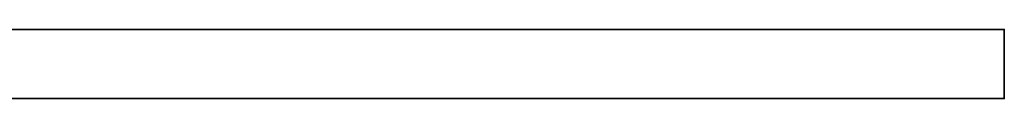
# Model space of a CAD drawing. Header units: millimetres. Extents: x -309 to 8059, y -96 to 57.
# Tile 99 of 99: x 7500 to 8059, y -39 to 0. Entities that reach past the tile are written whole.
import ezdxf

# ---------------------------------------------------------------- set-up
doc = ezdxf.new("R2010")
doc.units = ezdxf.units.MM
doc.layers.add('151', color=7, linetype='Continuous', true_color=0xffffff)

# ---------------------------------------------------------------- blocks, each defined once
blk = doc.blocks.new('UG_SURFACE_020')
at = {"layer": '151', "color": 252, "linetype": 'Continuous', "lineweight": 35}
for points in [[(6941, 0), (6941, 0, 2017), (8059, 0, 2017), (8059, 0)], [(6941, -39.3), (6941, -39.3, 2017), (6941, 0, 2017), (6941, 0)], [(8059, -39.3, 2017), (8059, 0, 2017), (6941, 0, 2017), (6941, -39.3, 2017)], [(6941, -39.3), (6941, 0), (8059, 0), (8059, -39.3)], [(8059, 0), (8059, 0, 2017), (8059, -39.3, 2017), (8059, -39.3)], [(8059, -39.3), (8059, -39.3, 2017), (6941, -39.3, 2017), (6941, -39.3)]]:
    blk.add_3dface(points, dxfattribs=at)

msp = doc.modelspace()

# ---------------------------------------------------------------- linework, layer by layer
at = {"layer": '151', "color": 252, "linetype": 'Continuous', "lineweight": 35}
for p, q in [((8059, 0), (6941, 0)), ((8059, 0, 2017), (6941, 0, 2017)), ((8059, -39.3), (8059, 0)), ((8059, -39.3, 2017), (8059, 0, 2017)), ((8059, 0, 2017), (8059, 0)), ((6941, -39.3), (8059, -39.3)), ((6941, -39.3, 2017), (8059, -39.3, 2017)), ((8059, -39.3, 2017), (8059, -39.3))]:
    msp.add_line(p, q, dxfattribs=at)

# ---------------------------------------------------------------- block references
msp.add_blockref('UG_SURFACE_020', (0, 0), dxfattribs=at)

doc.saveas('drawing.dxf')
